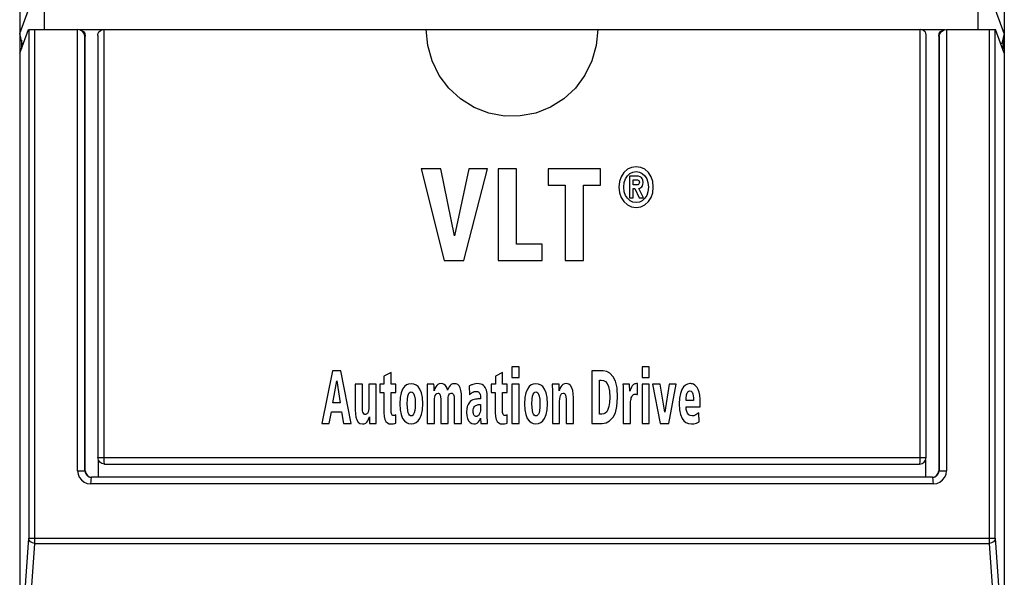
# Model space of a CAD drawing. Extents: x 0 to 594, y 0 to 420.
# Tile 4 of 27: x 84 to 122, y 217 to 239. Entities that reach past the tile are written whole.
import ezdxf

# ---------------------------------------------------------------- set-up
doc = ezdxf.new("R2010")
doc.units = 0
doc.header["$LTSCALE"] = 32.67
doc.layers.get('0').update_dxf_attribs({"linetype": 'CONTINUOUS'})

msp = doc.modelspace()

# ---------------------------------------------------------------- linework, layer by layer
at = {"color": 7, "linetype": 'CONTINUOUS'}
for p, q in [((84.263, 303.54), (84.263, 214.078)), ((121.763, 303.54), (121.763, 214.078)), ((84.263, 238.144), (84.598, 239.04)), ((85.213, 238.29), (85.213, 239.04)), ((120.763, 238.29), (120.763, 239.04)), ((121.763, 238.144), (121.429, 239.04)), ((84.263, 237.394), (84.598, 238.29)), ((84.359, 237.758), (84.263, 238.144)), ((84.598, 238.29), (86.468, 238.29)), ((86.513, 238.29), (118.565, 238.29)), ((87.281, 238.201), (87.324, 238.245)), ((87.324, 238.245), (87.384, 238.277)), ((87.384, 238.277), (87.462, 238.29)), ((118.643, 238.277), (118.564, 238.29)), ((118.602, 238.29), (119.513, 238.29)), ((118.703, 238.245), (118.643, 238.277)), ((118.746, 238.201), (118.703, 238.245)), ((119.558, 238.29), (121.429, 238.29)), ((121.763, 237.394), (121.429, 238.29)), ((121.763, 238.144), (121.667, 237.757)), ((84.359, 237.758), (84.399, 237.758)), ((86.762, 221.491), (86.762, 238.04)), ((87.24, 238.069), (87.24, 221.991)), ((118.787, 221.991), (118.787, 238.069)), ((119.265, 238.04), (119.265, 221.491)), ((121.667, 237.757), (121.628, 237.757)), ((100.298, 232.99), (99.548, 232.99)), ((99.548, 232.99), (100.433, 229.49)), ((100.822, 230.436), (100.298, 232.99)), ((101.366, 232.99), (100.822, 230.436)), ((101.184, 229.49), (102.082, 232.99)), ((102.082, 232.99), (101.366, 232.99)), ((103.179, 232.99), (102.484, 232.99)), ((102.484, 232.99), (102.484, 229.49)), ((103.179, 230.12), (103.179, 232.99)), ((106.382, 232.99), (104.391, 232.99)), ((104.391, 232.99), (104.391, 232.359)), ((106.382, 232.359), (106.382, 232.99)), ((107.74, 232.712), (107.488, 232.712)), ((107.488, 232.712), (107.488, 231.88)), ((107.632, 232.571), (107.726, 232.571)), ((107.632, 232.373), (107.632, 232.571)), ((104.391, 232.359), (105.038, 232.359)), ((105.038, 232.359), (105.038, 229.49)), ((105.733, 232.359), (106.382, 232.359)), ((105.733, 229.49), (105.733, 232.359)), ((107.742, 232.373), (107.632, 232.373)), ((107.632, 232.233), (107.696, 232.233)), ((107.632, 231.88), (107.632, 232.233)), ((107.696, 232.233), (107.853, 231.88)), ((108.021, 231.88), (107.843, 232.241)), ((107.488, 231.88), (107.632, 231.88)), ((107.853, 231.88), (108.021, 231.88)), ((104.165, 230.12), (103.179, 230.12)), ((104.165, 229.49), (104.165, 230.12)), ((100.433, 229.49), (101.184, 229.49)), ((102.484, 229.49), (104.165, 229.49)), ((105.038, 229.49), (105.733, 229.49)), ((103.288, 225.44), (103.012, 225.44)), ((103.012, 225.44), (103.012, 225.04)), ((103.288, 225.04), (103.288, 225.44)), ((108.241, 225.44), (107.965, 225.44)), ((107.965, 225.44), (107.965, 225.04)), ((108.241, 225.04), (108.241, 225.44)), ((96.182, 225.29), (95.774, 223.29)), ((96.499, 225.29), (96.182, 225.29)), ((96.894, 223.29), (96.499, 225.29)), ((98.406, 225.23), (98.136, 225.09)), ((98.136, 225.09), (98.136, 224.784)), ((98.406, 224.784), (98.406, 225.23)), ((102.65, 225.23), (102.38, 225.09)), ((102.38, 225.09), (102.38, 224.784)), ((102.65, 224.784), (102.65, 225.23)), ((103.012, 225.04), (103.288, 225.04)), ((106.49, 225.29), (106.054, 225.29)), ((106.054, 225.29), (106.054, 223.29)), ((107.965, 225.04), (108.241, 225.04)), ((96.189, 224.074), (96.34, 224.907)), ((96.34, 224.907), (96.466, 224.074)), ((97.315, 224.784), (97.039, 224.784)), ((97.039, 224.784), (97.039, 223.807)), ((97.315, 223.863), (97.315, 224.784)), ((97.839, 224.784), (97.562, 224.784)), ((97.562, 224.784), (97.562, 223.945)), ((97.839, 223.601), (97.839, 224.784)), ((98.136, 224.784), (97.979, 224.784)), ((97.979, 224.784), (97.979, 224.468)), ((98.586, 224.784), (98.406, 224.784)), ((98.586, 224.468), (98.586, 224.784)), ((100.039, 224.784), (99.777, 224.784)), ((101.38, 224.712), (101.393, 224.377)), ((102.38, 224.784), (102.223, 224.784)), ((102.223, 224.784), (102.223, 224.468)), ((102.83, 224.784), (102.65, 224.784)), ((102.83, 224.468), (102.83, 224.784)), ((103.288, 224.784), (103.012, 224.784)), ((103.012, 224.784), (103.012, 223.29)), ((103.288, 223.29), (103.288, 224.784)), ((104.805, 224.784), (104.543, 224.784)), ((106.34, 224.941), (106.415, 224.941)), ((106.34, 223.639), (106.34, 224.941)), ((107.493, 224.784), (107.24, 224.784)), ((107.501, 224.514), (107.493, 224.784)), ((107.799, 224.806), (107.759, 224.806)), ((107.799, 224.388), (107.799, 224.806)), ((108.241, 224.784), (107.965, 224.784)), ((107.965, 224.784), (107.965, 223.29)), ((108.241, 223.29), (108.241, 224.784)), ((108.659, 224.784), (108.37, 224.784)), ((108.37, 224.784), (108.655, 223.29)), ((108.828, 223.717), (108.659, 224.784)), ((108.998, 224.784), (108.828, 223.717)), ((108.983, 223.29), (109.27, 224.784)), ((109.27, 224.784), (108.998, 224.784)), ((97.979, 224.468), (98.13, 224.468)), ((98.13, 224.468), (98.13, 223.709)), ((98.406, 224.468), (98.586, 224.468)), ((98.406, 223.779), (98.406, 224.468)), ((99.784, 224.472), (99.784, 223.29)), ((101.092, 223.29), (101.092, 224.267)), ((101.649, 224.51), (101.66, 224.509)), ((101.66, 224.509), (101.694, 224.507)), ((102.072, 223.712), (102.072, 224.256)), ((102.223, 224.468), (102.374, 224.468)), ((102.374, 224.468), (102.374, 223.709)), ((102.65, 224.468), (102.83, 224.468)), ((102.65, 223.779), (102.65, 224.468)), ((104.551, 224.472), (104.551, 223.29)), ((105.351, 223.29), (105.351, 224.267)), ((107.248, 224.472), (107.248, 223.29)), ((96.466, 224.074), (96.189, 224.074)), ((100.061, 223.29), (100.061, 224.127)), ((100.3, 224.21), (100.3, 223.29)), ((100.576, 223.29), (100.576, 224.237)), ((100.815, 224.209), (100.815, 223.29)), ((101.819, 224.223), (101.735, 224.223)), ((101.819, 224.01), (101.819, 223.923)), ((104.827, 223.29), (104.827, 224.127)), ((105.074, 224.209), (105.074, 223.29)), ((107.524, 223.29), (107.524, 223.958)), ((109.932, 224.162), (109.645, 224.162)), ((109.645, 223.918), (110.185, 223.918)), ((110.185, 223.918), (110.185, 224.025)), ((96.052, 223.29), (96.136, 223.737)), ((96.136, 223.737), (96.522, 223.737)), ((96.522, 223.737), (96.598, 223.29)), ((98.59, 223.306), (98.59, 223.624)), ((102.835, 223.306), (102.835, 223.624)), ((106.432, 223.639), (106.34, 223.639)), ((110.136, 223.352), (110.13, 223.694)), ((95.774, 223.29), (96.052, 223.29)), ((96.598, 223.29), (96.894, 223.29)), ((97.587, 223.29), (97.846, 223.29)), ((99.784, 223.29), (100.061, 223.29)), ((100.3, 223.29), (100.576, 223.29)), ((100.815, 223.29), (101.092, 223.29)), ((101.819, 223.496), (101.825, 223.29)), ((101.825, 223.29), (102.079, 223.29)), ((103.012, 223.29), (103.288, 223.29)), ((104.551, 223.29), (104.827, 223.29)), ((105.074, 223.29), (105.351, 223.29)), ((106.054, 223.29), (106.453, 223.29)), ((107.248, 223.29), (107.524, 223.29)), ((107.965, 223.29), (108.241, 223.29)), ((108.655, 223.29), (108.983, 223.29)), ((87.49, 221.741), (87.396, 221.759)), ((87.49, 221.741), (118.537, 221.741)), ((118.537, 221.741), (118.631, 221.759)), ((86.745, 221.491), (86.753, 221.426)), ((86.753, 221.426), (86.778, 221.366)), ((86.762, 221.491), (86.781, 221.395)), ((86.915, 221.26), (86.994, 221.244)), ((119.016, 221.241), (119.111, 221.26)), ((119.246, 221.395), (119.265, 221.491)), ((86.929, 221.249), (86.993, 221.241)), ((119.033, 221.241), (86.993, 221.241)), ((119.033, 221.241), (119.098, 221.249))]:
    msp.add_line(p, q, dxfattribs=at)
at = {"color": 9, "linetype": 'CONTINUOUS'}
for p, q in [((84.608, 238.29), (84.608, 218.916)), ((84.825, 238.29), (84.825, 218.916)), ((86.467, 221.491), (86.467, 238.29)), ((87.462, 238.29), (87.462, 221.991)), ((118.564, 221.991), (118.564, 238.29)), ((119.56, 238.29), (119.56, 221.491)), ((121.201, 218.916), (121.201, 238.29)), ((121.419, 218.916), (121.419, 238.29)), ((84.326, 237.892), (84.326, 237.562)), ((86.745, 221.491), (86.745, 238.04)), ((86.745, 238.04), (86.762, 238.04)), ((119.265, 238.04), (119.282, 238.04)), ((119.282, 238.04), (119.282, 221.491)), ((121.701, 237.892), (121.701, 237.562)), ((87.24, 221.991), (118.787, 221.991)), ((87.259, 221.241), (87.259, 221.898)), ((118.768, 221.898), (118.768, 221.241)), ((86.467, 221.491), (86.762, 221.491)), ((119.265, 221.491), (119.56, 221.491)), ((119.062, 220.991), (86.964, 220.991)), ((84.263, 214.064), (84.608, 218.916)), ((84.493, 213.87), (84.838, 218.716)), ((84.608, 218.916), (121.419, 218.916)), ((84.838, 218.716), (121.188, 218.716)), ((121.188, 218.716), (121.534, 213.87)), ((121.419, 218.916), (121.763, 214.064))]:
    msp.add_line(p, q, dxfattribs=at)
at = {"color": 7, "linetype": 'CONTINUOUS'}
for points in [[(86.745, 238.04), (86.733, 238.095), (86.708, 238.149), (86.669, 238.201), (86.616, 238.245), (86.549, 238.277), (86.467, 238.29)], [(86.513, 238.29), (86.608, 238.271), (86.689, 238.217), (86.743, 238.136), (86.762, 238.04)], [(87.24, 238.068), (87.241, 238.095), (87.254, 238.149), (87.281, 238.201)], [(106.277, 238.29), (106.222, 237.682), (106.056, 237.094), (105.788, 236.548), (105.426, 236.062), (104.985, 235.654), (104.476, 235.334), (103.918, 235.112), (103.326, 234.998), (102.73, 234.995), (102.133, 235.105), (101.567, 235.325), (101.053, 235.646), (100.607, 236.055), (100.241, 236.543), (99.97, 237.093), (99.805, 237.683), (99.749, 238.29)], [(118.787, 238.069), (118.785, 238.095), (118.773, 238.149), (118.746, 238.201)], [(119.265, 238.04), (119.284, 238.136), (119.338, 238.217), (119.418, 238.271), (119.513, 238.29)], [(119.282, 238.04), (119.294, 238.095), (119.319, 238.15), (119.357, 238.201), (119.41, 238.245), (119.477, 238.277), (119.558, 238.29)], [(107.74, 233.064), (107.568, 233.039), (107.418, 232.969), (107.277, 232.842)], [(107.408, 232.717), (107.507, 232.81), (107.615, 232.862), (107.74, 232.88)], [(108.206, 232.842), (108.067, 232.968), (107.916, 233.039), (107.74, 233.064)], [(107.74, 232.88), (107.866, 232.862), (107.974, 232.809), (108.074, 232.715)], [(107.277, 232.842), (107.174, 232.687), (107.109, 232.509), (107.084, 232.291)], [(107.272, 232.291), (107.291, 232.468), (107.338, 232.606), (107.408, 232.717)], [(107.726, 232.571), (107.76, 232.57), (107.79, 232.565), (107.819, 232.557)], [(107.94, 232.657), (107.892, 232.686), (107.826, 232.705), (107.74, 232.712)], [(107.819, 232.557), (107.843, 232.542), (107.858, 232.517), (107.864, 232.48)], [(108.008, 232.462), (107.999, 232.554), (107.975, 232.616), (107.94, 232.657)], [(108.074, 232.715), (108.143, 232.605), (108.189, 232.467), (108.207, 232.29)], [(108.395, 232.291), (108.371, 232.509), (108.308, 232.687), (108.206, 232.842)], [(107.084, 232.291), (107.109, 232.075), (107.173, 231.897), (107.276, 231.743)], [(107.407, 231.865), (107.338, 231.975), (107.291, 232.113), (107.272, 232.291)], [(107.833, 232.393), (107.81, 232.381), (107.78, 232.375), (107.742, 232.373)], [(107.864, 232.48), (107.86, 232.438), (107.849, 232.409), (107.833, 232.393)], [(107.843, 232.241), (107.888, 232.252), (107.926, 232.271), (107.96, 232.3)], [(107.96, 232.3), (107.985, 232.337), (108.002, 232.389), (108.008, 232.462)], [(108.207, 232.29), (108.189, 232.113), (108.143, 231.975), (108.074, 231.865)], [(108.208, 231.743), (108.309, 231.898), (108.372, 232.076), (108.395, 232.291)], [(107.74, 231.7), (107.615, 231.718), (107.508, 231.771), (107.407, 231.865)], [(108.074, 231.865), (107.973, 231.771), (107.865, 231.718), (107.74, 231.7)], [(107.276, 231.743), (107.418, 231.614), (107.568, 231.543), (107.74, 231.518)], [(107.74, 231.518), (107.916, 231.543), (108.067, 231.615), (108.208, 231.743)], [(106.869, 225.067), (106.743, 225.201), (106.62, 225.27), (106.49, 225.29)], [(107.037, 224.273), (107.013, 224.647), (106.953, 224.903), (106.869, 225.067)], [(99.176, 224.803), (99.074, 224.79), (98.99, 224.754), (98.916, 224.691), (98.848, 224.594)], [(99.504, 224.594), (99.437, 224.691), (99.363, 224.753), (99.279, 224.79), (99.176, 224.803)], [(99.777, 224.784), (99.781, 224.701), (99.783, 224.597), (99.784, 224.472)], [(100.047, 224.535), (100.046, 224.628), (100.043, 224.711), (100.039, 224.784)], [(100.145, 224.734), (100.108, 224.683), (100.075, 224.617), (100.047, 224.535)], [(100.318, 224.806), (100.245, 224.797), (100.19, 224.773), (100.145, 224.734)], [(100.477, 224.739), (100.435, 224.775), (100.384, 224.798), (100.318, 224.806)], [(100.563, 224.557), (100.538, 224.632), (100.509, 224.692), (100.477, 224.739)], [(100.655, 224.737), (100.62, 224.689), (100.589, 224.63), (100.563, 224.557)], [(100.823, 224.803), (100.75, 224.795), (100.696, 224.772), (100.655, 224.737)], [(101.034, 224.649), (100.995, 224.721), (100.949, 224.767), (100.893, 224.794), (100.823, 224.803)], [(101.092, 224.267), (101.085, 224.421), (101.065, 224.547), (101.034, 224.649)], [(101.445, 224.746), (101.421, 224.735), (101.399, 224.723), (101.38, 224.712)], [(101.519, 224.775), (101.493, 224.765), (101.469, 224.756), (101.445, 224.746)], [(101.675, 224.805), (101.625, 224.801), (101.574, 224.791), (101.519, 224.775)], [(101.875, 224.769), (101.822, 224.789), (101.757, 224.801), (101.675, 224.805)], [(101.995, 224.656), (101.963, 224.703), (101.924, 224.74), (101.875, 224.769)], [(102.072, 224.256), (102.062, 224.425), (102.036, 224.556), (101.995, 224.656)], [(103.925, 224.803), (103.823, 224.79), (103.74, 224.754), (103.665, 224.691), (103.598, 224.594)], [(104.253, 224.594), (104.187, 224.691), (104.113, 224.753), (104.028, 224.79), (103.925, 224.803)], [(104.543, 224.784), (104.548, 224.701), (104.55, 224.597), (104.551, 224.472)], [(104.813, 224.535), (104.812, 224.628), (104.81, 224.711), (104.805, 224.784)], [(104.911, 224.735), (104.874, 224.684), (104.841, 224.618), (104.813, 224.535)], [(105.083, 224.805), (105.011, 224.797), (104.955, 224.773), (104.911, 224.735)], [(105.293, 224.65), (105.24, 224.739), (105.173, 224.787), (105.083, 224.805)], [(105.351, 224.267), (105.344, 224.421), (105.324, 224.547), (105.293, 224.65)], [(106.415, 224.941), (106.501, 224.926), (106.573, 224.885), (106.635, 224.812), (106.688, 224.694), (106.724, 224.518), (106.738, 224.272)], [(107.24, 224.784), (107.244, 224.701), (107.247, 224.597), (107.248, 224.472)], [(107.547, 224.631), (107.517, 224.552), (107.501, 224.514)], [(107.594, 224.723), (107.577, 224.695), (107.562, 224.665), (107.547, 224.631)], [(107.662, 224.786), (107.637, 224.769), (107.614, 224.749), (107.594, 224.723)], [(107.759, 224.806), (107.72, 224.804), (107.688, 224.796), (107.662, 224.786)], [(109.787, 224.806), (109.699, 224.79), (109.622, 224.752), (109.551, 224.684), (109.486, 224.577)], [(109.888, 224.794), (109.846, 224.801), (109.813, 224.805), (109.787, 224.806)], [(110.02, 224.71), (109.971, 224.753), (109.927, 224.78), (109.888, 224.794)], [(110.136, 224.479), (110.099, 224.583), (110.06, 224.658), (110.02, 224.71)], [(98.848, 224.594), (98.79, 224.453), (98.75, 224.272), (98.735, 224.042)], [(99.022, 224.042), (99.028, 224.21), (99.046, 224.329), (99.071, 224.41), (99.102, 224.46), (99.136, 224.486), (99.176, 224.494)], [(99.176, 224.494), (99.214, 224.486), (99.248, 224.46), (99.278, 224.41), (99.304, 224.329), (99.322, 224.21), (99.328, 224.042)], [(99.616, 224.042), (99.601, 224.272), (99.562, 224.453), (99.504, 224.594)], [(100.061, 224.127), (100.065, 224.221), (100.076, 224.298), (100.093, 224.359)], [(100.093, 224.359), (100.119, 224.408), (100.152, 224.434), (100.195, 224.444)], [(100.195, 224.444), (100.219, 224.44), (100.243, 224.426), (100.266, 224.399)], [(100.266, 224.399), (100.283, 224.361), (100.294, 224.3), (100.3, 224.21)], [(100.576, 224.237), (100.58, 224.295), (100.591, 224.344), (100.607, 224.385)], [(100.607, 224.385), (100.63, 224.417), (100.66, 224.436), (100.7, 224.444)], [(100.7, 224.444), (100.731, 224.439), (100.758, 224.423), (100.783, 224.392)], [(100.783, 224.392), (100.8, 224.352), (100.811, 224.292), (100.815, 224.209)], [(101.393, 224.377), (101.419, 224.403), (101.446, 224.426), (101.471, 224.447)], [(101.471, 224.447), (101.495, 224.463), (101.516, 224.476), (101.537, 224.487)], [(101.537, 224.487), (101.557, 224.494), (101.577, 224.501), (101.594, 224.507)], [(101.594, 224.507), (101.613, 224.508), (101.631, 224.509), (101.649, 224.51)], [(101.694, 224.507), (101.711, 224.501), (101.73, 224.491), (101.75, 224.476)], [(101.75, 224.476), (101.768, 224.457), (101.784, 224.429), (101.799, 224.39)], [(101.799, 224.39), (101.81, 224.346), (101.817, 224.291), (101.819, 224.223)], [(103.598, 224.594), (103.539, 224.453), (103.5, 224.272), (103.485, 224.042)], [(103.772, 224.042), (103.778, 224.21), (103.795, 224.329), (103.821, 224.41), (103.852, 224.46), (103.886, 224.486), (103.925, 224.494)], [(103.925, 224.494), (103.964, 224.486), (103.997, 224.46), (104.028, 224.41), (104.054, 224.329), (104.071, 224.21), (104.078, 224.042)], [(104.366, 224.042), (104.351, 224.272), (104.311, 224.453), (104.253, 224.594)], [(104.827, 224.127), (104.831, 224.224), (104.842, 224.301), (104.859, 224.36)], [(104.859, 224.36), (104.885, 224.408), (104.917, 224.434), (104.958, 224.444)], [(104.958, 224.444), (104.987, 224.44), (105.014, 224.426), (105.041, 224.4)], [(105.041, 224.4), (105.057, 224.361), (105.069, 224.299), (105.074, 224.209)], [(106.738, 224.272), (106.728, 224.088), (106.703, 223.941), (106.665, 223.822)], [(106.863, 223.524), (106.95, 223.688), (107.012, 223.93), (107.037, 224.273)], [(107.532, 224.122), (107.538, 224.173), (107.546, 224.22), (107.557, 224.264)], [(107.557, 224.264), (107.571, 224.307), (107.59, 224.342), (107.611, 224.369)], [(107.611, 224.369), (107.636, 224.389), (107.667, 224.401), (107.706, 224.406)], [(107.706, 224.406), (107.74, 224.404), (107.771, 224.398), (107.799, 224.388)], [(109.486, 224.577), (109.431, 224.432), (109.394, 224.255), (109.381, 224.042)], [(109.645, 224.162), (109.645, 224.187), (109.646, 224.218), (109.649, 224.258)], [(109.649, 224.258), (109.652, 224.296), (109.657, 224.336), (109.665, 224.378)], [(109.665, 224.378), (109.676, 224.42), (109.69, 224.456), (109.707, 224.486)], [(109.707, 224.486), (109.728, 224.51), (109.754, 224.524), (109.788, 224.529)], [(109.788, 224.529), (109.837, 224.518), (109.874, 224.484), (109.903, 224.418)], [(109.903, 224.418), (109.919, 224.345), (109.929, 224.26), (109.932, 224.162)], [(110.185, 224.025), (110.179, 224.214), (110.162, 224.364), (110.136, 224.479)], [(97.562, 223.945), (97.559, 223.852), (97.549, 223.777), (97.533, 223.717)], [(98.735, 224.042), (98.75, 223.809), (98.79, 223.626), (98.848, 223.484)], [(99.061, 223.698), (99.041, 223.784), (99.027, 223.897), (99.022, 224.042)], [(99.328, 224.042), (99.324, 223.898), (99.311, 223.785), (99.292, 223.699)], [(99.505, 223.484), (99.562, 223.626), (99.601, 223.809), (99.616, 224.042)], [(101.338, 224.012), (101.309, 223.939), (101.288, 223.843), (101.281, 223.72)], [(101.472, 224.158), (101.424, 224.124), (101.379, 224.076), (101.338, 224.012)], [(101.625, 224.214), (101.578, 224.204), (101.527, 224.186), (101.472, 224.158)], [(101.533, 223.748), (101.537, 223.81), (101.548, 223.859), (101.564, 223.897)], [(101.564, 223.897), (101.586, 223.932), (101.61, 223.957), (101.635, 223.975)], [(101.735, 224.223), (101.707, 224.222), (101.67, 224.219), (101.625, 224.214)], [(101.635, 223.975), (101.668, 223.99), (101.699, 224.001), (101.729, 224.006)], [(101.729, 224.006), (101.762, 224.008), (101.791, 224.009), (101.819, 224.01)], [(101.819, 223.923), (101.816, 223.837), (101.809, 223.768), (101.797, 223.714)], [(103.485, 224.042), (103.5, 223.809), (103.539, 223.626), (103.597, 223.484)], [(103.811, 223.698), (103.79, 223.784), (103.777, 223.897), (103.772, 224.042)], [(104.078, 224.042), (104.073, 223.898), (104.061, 223.785), (104.042, 223.699)], [(104.254, 223.484), (104.312, 223.626), (104.351, 223.809), (104.366, 224.042)], [(107.524, 223.958), (107.525, 224.013), (107.528, 224.068), (107.532, 224.122)], [(109.381, 224.042), (109.396, 223.809), (109.435, 223.626), (109.493, 223.484)], [(109.7, 223.681), (109.671, 223.748), (109.652, 223.826), (109.645, 223.918)], [(97.039, 223.807), (97.047, 223.652), (97.067, 223.526), (97.099, 223.424)], [(97.352, 223.68), (97.333, 223.717), (97.32, 223.776), (97.315, 223.863)], [(97.432, 223.627), (97.403, 223.632), (97.377, 223.648), (97.352, 223.68)], [(97.533, 223.717), (97.506, 223.664), (97.474, 223.637), (97.432, 223.627)], [(97.486, 223.344), (97.521, 223.393), (97.553, 223.457), (97.581, 223.538)], [(97.581, 223.538), (97.582, 223.445), (97.584, 223.362), (97.587, 223.29)], [(97.846, 223.29), (97.842, 223.372), (97.84, 223.475), (97.839, 223.601)], [(98.13, 223.709), (98.141, 223.551), (98.169, 223.44), (98.209, 223.367)], [(98.434, 223.633), (98.42, 223.663), (98.41, 223.71), (98.406, 223.779)], [(98.5, 223.591), (98.476, 223.596), (98.454, 223.609), (98.434, 223.633)], [(98.59, 223.624), (98.565, 223.606), (98.535, 223.595), (98.5, 223.591)], [(99.176, 223.575), (99.143, 223.581), (99.114, 223.601), (99.086, 223.639), (99.061, 223.698)], [(99.292, 223.699), (99.267, 223.639), (99.239, 223.601), (99.209, 223.581), (99.176, 223.575)], [(101.281, 223.72), (101.29, 223.583), (101.318, 223.476), (101.358, 223.393)], [(101.551, 223.639), (101.542, 223.666), (101.535, 223.702), (101.533, 223.748)], [(101.587, 223.58), (101.573, 223.592), (101.561, 223.612), (101.551, 223.639)], [(101.653, 223.552), (101.638, 223.554), (101.616, 223.562), (101.587, 223.58)], [(101.692, 223.564), (101.675, 223.557), (101.662, 223.553), (101.653, 223.552)], [(101.746, 223.604), (101.726, 223.586), (101.708, 223.572), (101.692, 223.564)], [(101.797, 223.714), (101.781, 223.666), (101.764, 223.63), (101.746, 223.604)], [(102.079, 223.29), (102.075, 223.391), (102.073, 223.531), (102.072, 223.712)], [(102.374, 223.709), (102.385, 223.551), (102.414, 223.44), (102.454, 223.367)], [(102.679, 223.633), (102.664, 223.663), (102.654, 223.71), (102.65, 223.779)], [(102.744, 223.591), (102.72, 223.596), (102.699, 223.609), (102.679, 223.633)], [(102.835, 223.624), (102.81, 223.606), (102.78, 223.595), (102.744, 223.591)], [(103.925, 223.575), (103.893, 223.581), (103.863, 223.601), (103.835, 223.639), (103.811, 223.698)], [(104.042, 223.699), (104.017, 223.639), (103.989, 223.601), (103.959, 223.581), (103.925, 223.575)], [(106.665, 223.822), (106.619, 223.737), (106.566, 223.683), (106.506, 223.652), (106.432, 223.639)], [(106.453, 223.29), (106.599, 223.314), (106.732, 223.386), (106.863, 223.524)], [(109.872, 223.575), (109.8, 223.589), (109.745, 223.623), (109.7, 223.681)], [(109.944, 223.585), (109.919, 223.579), (109.895, 223.576), (109.872, 223.575)], [(110.013, 223.612), (109.991, 223.601), (109.968, 223.592), (109.944, 223.585)], [(110.13, 223.694), (110.096, 223.666), (110.057, 223.639), (110.013, 223.612)], [(97.099, 223.424), (97.154, 223.335), (97.223, 223.288), (97.314, 223.271)], [(97.314, 223.271), (97.386, 223.28), (97.442, 223.304), (97.486, 223.344)], [(98.209, 223.367), (98.268, 223.31), (98.329, 223.279), (98.398, 223.27)], [(98.398, 223.27), (98.488, 223.276), (98.551, 223.289), (98.59, 223.306)], [(98.848, 223.484), (98.916, 223.385), (98.991, 223.321), (99.075, 223.284), (99.176, 223.271)], [(99.176, 223.271), (99.278, 223.284), (99.362, 223.321), (99.437, 223.385), (99.505, 223.484)], [(101.358, 223.393), (101.418, 223.322), (101.484, 223.284), (101.563, 223.271)], [(101.563, 223.271), (101.629, 223.28), (101.685, 223.304), (101.737, 223.348)], [(101.737, 223.348), (101.778, 223.4), (101.804, 223.449), (101.819, 223.496)], [(102.454, 223.367), (102.512, 223.31), (102.574, 223.279), (102.642, 223.27)], [(102.642, 223.27), (102.733, 223.276), (102.795, 223.289), (102.835, 223.306)], [(103.597, 223.484), (103.666, 223.385), (103.74, 223.321), (103.824, 223.284), (103.925, 223.271)], [(103.925, 223.271), (104.028, 223.284), (104.112, 223.321), (104.187, 223.385), (104.254, 223.484)], [(109.493, 223.484), (109.56, 223.388), (109.638, 223.324), (109.73, 223.285), (109.846, 223.271)], [(109.846, 223.271), (109.943, 223.279), (110.038, 223.306), (110.136, 223.352)], [(87.396, 221.759), (87.314, 221.813), (87.259, 221.894), (87.24, 221.991)], [(118.631, 221.759), (118.712, 221.813), (118.767, 221.894), (118.787, 221.991)], [(86.778, 221.366), (86.817, 221.314), (86.869, 221.274), (86.929, 221.249)], [(86.781, 221.395), (86.835, 221.314), (86.915, 221.26)], [(119.098, 221.249), (119.158, 221.274), (119.209, 221.314), (119.248, 221.366)], [(119.111, 221.26), (119.192, 221.314), (119.246, 221.395)], [(119.248, 221.366), (119.273, 221.426), (119.282, 221.491)]]:
    msp.add_lwpolyline(points, dxfattribs=at)
at = {"color": 9, "linetype": 'CONTINUOUS'}
for points in [[(87.462, 221.991), (87.464, 221.894), (87.47, 221.813), (87.479, 221.759), (87.49, 221.741)], [(118.537, 221.741), (118.547, 221.759), (118.556, 221.813)], [(118.556, 221.813), (118.562, 221.894), (118.564, 221.991)], [(86.467, 221.491), (86.484, 221.361), (86.534, 221.241), (86.613, 221.137), (86.715, 221.058), (86.835, 221.008), (86.964, 220.991)], [(119.062, 220.991), (119.191, 221.008), (119.311, 221.058), (119.414, 221.137), (119.493, 221.241), (119.543, 221.361), (119.56, 221.491)], [(86.973, 221.167), (86.967, 221.086), (86.964, 220.991)], [(86.993, 221.241), (86.982, 221.222), (86.973, 221.167)], [(119.062, 220.991), (119.06, 221.086), (119.054, 221.167), (119.044, 221.222), (119.033, 221.241)], [(84.838, 218.716), (84.75, 218.737), (84.677, 218.781), (84.627, 218.844), (84.608, 218.916)], [(84.825, 218.916), (84.827, 218.84), (84.831, 218.771), (84.838, 218.716)], [(121.188, 218.716), (121.195, 218.77), (121.2, 218.839), (121.201, 218.916)], [(121.419, 218.916), (121.399, 218.844), (121.35, 218.781), (121.276, 218.737), (121.188, 218.716)]]:
    msp.add_lwpolyline(points, dxfattribs=at)

doc.saveas('drawing.dxf')
